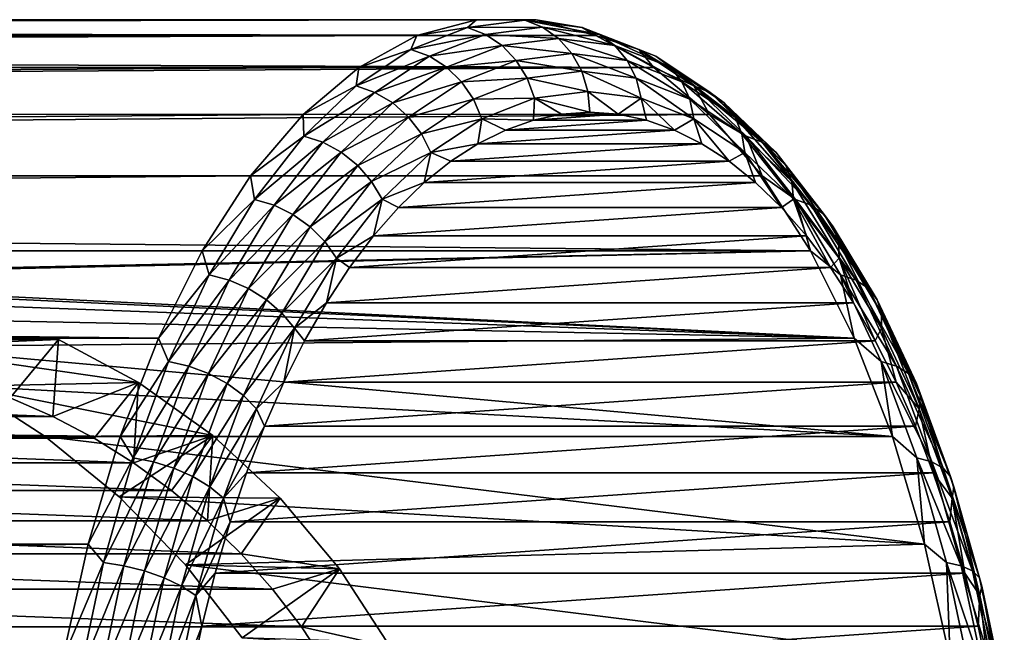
# Model space of a CAD drawing. Header units: metres. Extents: x -27 to 247, y -27 to 27.
# Tile 34 of 34: x 231 to 247, y 6 to 16. Entities that reach past the tile are written whole.
import ezdxf

# ---------------------------------------------------------------- set-up
doc = ezdxf.new("R2010")
doc.units = ezdxf.units.M
doc.layers.add('solid_10271102_01', color=7, linetype='CONTINUOUS')

msp = doc.modelspace()

# ---------------------------------------------------------------- linework, layer by layer
at = {"layer": 'solid_10271102_01'}
for points in [[(113.366859, 15.814806, 124.045029), (237.421005, 15.814825, 190.005768), (238.362717, 16.06823, 188.23465)], [(114.308525, 16.068218, 122.27401), (113.366859, 15.814806, 124.045029), (238.362717, 16.06823, 188.23465)], [(114.308525, 16.068218, 122.27401), (238.362717, 16.06823, 188.23465), (239.31192, 16.06823, 186.449463)], [(115.257851, 16.068218, 120.488594), (114.308525, 16.068218, 122.27401), (239.31192, 16.06823, 186.449463)], [(115.257851, 16.068218, 120.488594), (239.31192, 16.06823, 186.449463), (240.253647, 15.814825, 184.678345)], [(116.199516, 15.814806, 118.717583), (115.257851, 16.068218, 120.488594), (240.253647, 15.814825, 184.678345)], [(238.223083, 15.945279, 189.208237), (238.362717, 16.06823, 188.23465), (237.421005, 15.814825, 190.005768)], [(238.223083, 15.945279, 189.208237), (239.132034, 16.062391, 187.498764), (238.362717, 16.06823, 188.23465)], [(239.132034, 16.062391, 187.498764), (239.31192, 16.06823, 186.449463), (238.362717, 16.06823, 188.23465)], [(239.132034, 16.062391, 187.498764), (240.040985, 15.945279, 185.789276), (239.31192, 16.06823, 186.449463)], [(240.040985, 15.945279, 185.789276), (240.253647, 15.814825, 184.678345), (239.31192, 16.06823, 186.449463)], [(237.327393, 15.595648, 190.892792), (238.223083, 15.945279, 189.208237), (237.421005, 15.814825, 190.005768)], [(238.509583, 15.835004, 189.345398), (238.223083, 15.945279, 189.208237), (237.327393, 15.595648, 190.892792)], [(239.412231, 15.951307, 187.647751), (239.132034, 16.062391, 187.498764), (238.223083, 15.945279, 189.208237)], [(238.509583, 15.835004, 189.345398), (239.412231, 15.951307, 187.647751), (238.223083, 15.945279, 189.208237)], [(239.663559, 15.772327, 187.781372), (239.412231, 15.951307, 187.647751), (238.509583, 15.835004, 189.345398)], [(240.314896, 15.835004, 185.950089), (240.040985, 15.945279, 185.789276), (239.132034, 16.062391, 187.498764)], [(239.412231, 15.951307, 187.647751), (240.314896, 15.835004, 185.950089), (239.132034, 16.062391, 187.498764)], [(240.556091, 15.65733, 186.102768), (240.314896, 15.835004, 185.950089), (239.412231, 15.951307, 187.647751)], [(239.663559, 15.772327, 187.781372), (240.556091, 15.65733, 186.102768), (239.412231, 15.951307, 187.647751)], [(240.040985, 15.945279, 185.789276), (240.936676, 15.595648, 184.104721), (240.253647, 15.814825, 184.678345)], [(241.204391, 15.487791, 184.277176), (240.936676, 15.595648, 184.104721), (240.040985, 15.945279, 185.789276)], [(240.314896, 15.835004, 185.950089), (241.204391, 15.487791, 184.277176), (240.040985, 15.945279, 185.789276)], [(112.447578, 15.312068, 125.773941), (236.501617, 15.31201, 191.734879), (237.421005, 15.814825, 190.005768)], [(113.366859, 15.814806, 124.045029), (112.447578, 15.312068, 125.773941), (237.421005, 15.814825, 190.005768)], [(116.199516, 15.814806, 118.717583), (240.253647, 15.814825, 184.678345), (241.173019, 15.31201, 182.949234)], [(117.11879, 15.312068, 116.98867), (116.199516, 15.814806, 118.717583), (241.173019, 15.31201, 182.949234)], [(237.327393, 15.595648, 190.892792), (237.421005, 15.814825, 190.005768), (236.501617, 15.31201, 191.734879)], [(237.620071, 15.487791, 191.018311), (238.509583, 15.835004, 189.345398), (237.327393, 15.595648, 190.892792)], [(238.771011, 15.65733, 189.459976), (238.509583, 15.835004, 189.345398), (237.620071, 15.487791, 191.018311)], [(238.771011, 15.65733, 189.459976), (239.663559, 15.772327, 187.781372), (238.509583, 15.835004, 189.345398)], [(239.873352, 15.534445, 187.892929), (239.663559, 15.772327, 187.781372), (238.771011, 15.65733, 189.459976)], [(240.752426, 15.421182, 186.239624), (240.556091, 15.65733, 186.102768), (239.663559, 15.772327, 187.781372)], [(239.873352, 15.534445, 187.892929), (240.752426, 15.421182, 186.239624), (239.663559, 15.772327, 187.781372)], [(240.936676, 15.595648, 184.104721), (241.173019, 15.31201, 182.949234), (240.253647, 15.814825, 184.678345)], [(241.435608, 15.314013, 184.448624), (241.204391, 15.487791, 184.277176), (240.314896, 15.835004, 185.950089)], [(240.556091, 15.65733, 186.102768), (241.435608, 15.314013, 184.448624), (240.314896, 15.835004, 185.950089)], [(237.891495, 15.314013, 191.11412), (238.771011, 15.65733, 189.459976), (237.620071, 15.487791, 191.018311)], [(238.994278, 15.421182, 189.546219), (238.771011, 15.65733, 189.459976), (237.891495, 15.314013, 191.11412)], [(238.994278, 15.421182, 189.546219), (239.873352, 15.534445, 187.892929), (238.771011, 15.65733, 189.459976)], [(241.618683, 15.083042, 184.610443), (241.435608, 15.314013, 184.448624), (240.556091, 15.65733, 186.102768)], [(240.752426, 15.421182, 186.239624), (241.618683, 15.083042, 184.610443), (240.556091, 15.65733, 186.102768)], [(236.458023, 15.018598, 192.527847), (237.327393, 15.595648, 190.892792), (236.501617, 15.31201, 191.734879)], [(237.620071, 15.487791, 191.018311), (237.327393, 15.595648, 190.892792), (236.458023, 15.018598, 192.527847)], [(236.756714, 14.914731, 192.642059), (237.620071, 15.487791, 191.018311), (236.458023, 15.018598, 192.527847)], [(237.891495, 15.314013, 191.11412), (237.620071, 15.487791, 191.018311), (236.756714, 14.914731, 192.642059)], [(240.031097, 15.249612, 187.976807), (239.873352, 15.534445, 187.892929), (238.994278, 15.421182, 189.546219)], [(240.894058, 15.138426, 186.353821), (240.752426, 15.421182, 186.239624), (239.873352, 15.534445, 187.892929)], [(240.031097, 15.249612, 187.976807), (240.894058, 15.138426, 186.353821), (239.873352, 15.534445, 187.892929)], [(240.936676, 15.595648, 184.104721), (241.806046, 15.018598, 182.469666), (241.173019, 15.31201, 182.949234)], [(242.067764, 14.914731, 182.653427), (241.806046, 15.018598, 182.469666), (240.936676, 15.595648, 184.104721)], [(241.204391, 15.487791, 184.277176), (242.067764, 14.914731, 182.653427), (240.936676, 15.595648, 184.104721)], [(242.289276, 14.747382, 182.843094), (242.067764, 14.914731, 182.653427), (241.204391, 15.487791, 184.277176)], [(241.435608, 15.314013, 184.448624), (242.289276, 14.747382, 182.843094), (241.204391, 15.487791, 184.277176)], [(112.447578, 15.312068, 125.773941), (111.564964, 14.567746, 127.433891), (236.501617, 15.31201, 191.734879)], [(111.564964, 14.567746, 127.433891), (235.61908, 14.567716, 193.394699), (236.501617, 15.31201, 191.734879)], [(118.001404, 14.567746, 115.328712), (117.11879, 15.312068, 116.98867), (241.173019, 15.31201, 182.949234)], [(118.001404, 14.567746, 115.328712), (241.173019, 15.31201, 182.949234), (242.055573, 14.567716, 181.289413)], [(236.458023, 15.018598, 192.527847), (236.501617, 15.31201, 191.734879), (235.61908, 14.567716, 193.394699)], [(237.037827, 14.747382, 192.71965), (237.891495, 15.314013, 191.11412), (236.756714, 14.914731, 192.642059)], [(238.128036, 15.083042, 191.1754), (237.891495, 15.314013, 191.11412), (237.037827, 14.747382, 192.71965)], [(238.128036, 15.083042, 191.1754), (238.994278, 15.421182, 189.546219), (237.891495, 15.314013, 191.11412)], [(239.168152, 15.138426, 189.599777), (238.994278, 15.421182, 189.546219), (238.128036, 15.083042, 191.1754)], [(239.168152, 15.138426, 189.599777), (240.031097, 15.249612, 187.976807), (238.994278, 15.421182, 189.546219)], [(241.744431, 14.806486, 184.754501), (241.618683, 15.083042, 184.610443), (240.752426, 15.421182, 186.239624)], [(240.894058, 15.138426, 186.353821), (241.744431, 14.806486, 184.754501), (240.752426, 15.421182, 186.239624)], [(241.806046, 15.018598, 182.469666), (242.055573, 14.567716, 181.289413), (241.173019, 15.31201, 182.949234)], [(242.459473, 14.524959, 183.029129), (242.289276, 14.747382, 182.843094), (241.435608, 15.314013, 184.448624)], [(241.618683, 15.083042, 184.610443), (242.459473, 14.524959, 183.029129), (241.435608, 15.314013, 184.448624)], [(238.31778, 14.806486, 191.199097), (239.168152, 15.138426, 189.599777), (238.128036, 15.083042, 191.1754)], [(238.31778, 14.806486, 191.199097), (239.283875, 14.823268, 189.617981), (239.168152, 15.138426, 189.599777)], [(239.168152, 15.138426, 189.599777), (240.128876, 14.93214, 188.028778), (240.031097, 15.249612, 187.976807)], [(239.168152, 15.138426, 189.599777), (239.283875, 14.823268, 189.617981), (240.128876, 14.93214, 188.028778)], [(240.031097, 15.249612, 187.976807), (240.128876, 14.93214, 188.028778), (240.973862, 14.823268, 186.43959)], [(240.031097, 15.249612, 187.976807), (240.973862, 14.823268, 186.43959), (240.894058, 15.138426, 186.353821)], [(240.894058, 15.138426, 186.353821), (240.973862, 14.823268, 186.43959), (241.806519, 14.49824, 184.873581)], [(240.894058, 15.138426, 186.353821), (241.806519, 14.49824, 184.873581), (241.744431, 14.806486, 184.754501)], [(235.62764, 14.222542, 194.089584), (236.458023, 15.018598, 192.527847), (235.61908, 14.567716, 193.394699)], [(236.756714, 14.914731, 192.642059), (236.458023, 15.018598, 192.527847), (235.62764, 14.222542, 194.089584)], [(237.287231, 14.524959, 192.756714), (238.128036, 15.083042, 191.1754), (237.037827, 14.747382, 192.71965)], [(238.31778, 14.806486, 191.199097), (238.128036, 15.083042, 191.1754), (237.287231, 14.524959, 192.756714)], [(242.569809, 14.258636, 183.202179), (242.459473, 14.524959, 183.029129), (241.618683, 15.083042, 184.610443)], [(241.744431, 14.806486, 184.754501), (242.569809, 14.258636, 183.202179), (241.618683, 15.083042, 184.610443)], [(241.806046, 15.018598, 182.469666), (242.636444, 14.222542, 180.907944), (242.055573, 14.567716, 181.289413)], [(242.892395, 14.124181, 181.102509), (242.636444, 14.222542, 180.907944), (241.806046, 15.018598, 182.469666)], [(242.067764, 14.914731, 182.653427), (242.892395, 14.124181, 181.102509), (241.806046, 15.018598, 182.469666)], [(235.932068, 14.124181, 194.192978), (236.756714, 14.914731, 192.642059), (235.62764, 14.222542, 194.089584)], [(237.037827, 14.747382, 192.71965), (236.756714, 14.914731, 192.642059), (235.932068, 14.124181, 194.192978)], [(238.31778, 14.806486, 191.199097), (238.451218, 14.49824, 191.18399), (239.283875, 14.823268, 189.617981)], [(239.283875, 14.823268, 189.617981), (238.451218, 14.49824, 191.18399), (239.266861, 14.475028, 189.729294)], [(239.283875, 14.823268, 189.617981), (239.266861, 14.475028, 189.729294), (239.713348, 14.568716, 188.889572)], [(240.128876, 14.93214, 188.028778), (239.283875, 14.823268, 189.617981), (240.161743, 14.599988, 188.046265)], [(239.283875, 14.823268, 189.617981), (239.713348, 14.568716, 188.889572), (240.161743, 14.599988, 188.046265)], [(240.128876, 14.93214, 188.028778), (240.161743, 14.599988, 188.046265), (240.610138, 14.568716, 187.202957)], [(240.973862, 14.823268, 186.43959), (240.128876, 14.93214, 188.028778), (240.610138, 14.568716, 187.202957)], [(240.973862, 14.823268, 186.43959), (240.610138, 14.568716, 187.202957), (241.056625, 14.475027, 186.363235)], [(240.973862, 14.823268, 186.43959), (241.056625, 14.475027, 186.363235), (241.499329, 14.319304, 185.53064)], [(241.806519, 14.49824, 184.873581), (240.973862, 14.823268, 186.43959), (241.499329, 14.319304, 185.53064)], [(243.104675, 13.965702, 181.30957), (242.892395, 14.124181, 181.102509), (242.067764, 14.914731, 182.653427)], [(242.289276, 14.747382, 182.843094), (243.104675, 13.965702, 181.30957), (242.067764, 14.914731, 182.653427)], [(236.222443, 13.965702, 194.253174), (237.037827, 14.747382, 192.71965), (235.932068, 14.124181, 194.192978)], [(237.287231, 14.524959, 192.756714), (237.037827, 14.747382, 192.71965), (236.222443, 13.965702, 194.253174)], [(237.492386, 14.258636, 192.751419), (238.31778, 14.806486, 191.199097), (237.287231, 14.524959, 192.756714)], [(237.492386, 14.258636, 192.751419), (238.451218, 14.49824, 191.18399), (238.31778, 14.806486, 191.199097)], [(241.744431, 14.806486, 184.754501), (241.806519, 14.49824, 184.873581), (242.614731, 13.961794, 183.353561)], [(241.744431, 14.806486, 184.754501), (242.614731, 13.961794, 183.353561), (242.569809, 14.258636, 183.202179)], [(243.262573, 13.755068, 181.518738), (243.104675, 13.965702, 181.30957), (242.289276, 14.747382, 182.843094)], [(242.459473, 14.524959, 183.029129), (243.262573, 13.755068, 181.518738), (242.289276, 14.747382, 182.843094)], [(111.564964, 14.567746, 127.433891), (110.733154, 13.593688, 128.998306), (235.61908, 14.567716, 193.394699)], [(110.733154, 13.593688, 128.998306), (234.787277, 13.59368, 194.959076), (235.61908, 14.567716, 193.394699)], [(118.833221, 13.593688, 113.764297), (118.001404, 14.567746, 115.328712), (242.055573, 14.567716, 181.289413)], [(118.833221, 13.593688, 113.764297), (242.055573, 14.567716, 181.289413), (242.88736, 13.59368, 179.725037)], [(235.62764, 14.222542, 194.089584), (235.61908, 14.567716, 193.394699), (234.787277, 13.59368, 194.959076)], [(236.484131, 13.755068, 194.26712), (237.287231, 14.524959, 192.756714), (236.222443, 13.965702, 194.253174)], [(237.492386, 14.258636, 192.751419), (237.287231, 14.524959, 192.756714), (236.484131, 13.755068, 194.26712)], [(240.610138, 14.568716, 187.202957), (239.713348, 14.568716, 188.889572), (239.266861, 14.475028, 189.729294)], [(241.056625, 14.475027, 186.363235), (240.610138, 14.568716, 187.202957), (239.266861, 14.475028, 189.729294)], [(240.610138, 14.568716, 187.202957), (240.161743, 14.599988, 188.046265), (239.713348, 14.568716, 188.889572)], [(242.636444, 14.222542, 180.907944), (242.88736, 13.59368, 179.725037), (242.055573, 14.567716, 181.289413)], [(243.35817, 13.502861, 181.719482), (243.262573, 13.755068, 181.518738), (242.459473, 14.524959, 183.029129)], [(242.569809, 14.258636, 183.202179), (243.35817, 13.502861, 181.719482), (242.459473, 14.524959, 183.029129)], [(237.492386, 14.258636, 192.751419), (237.643005, 13.961794, 192.703995), (238.451218, 14.49824, 191.18399)], [(238.451218, 14.49824, 191.18399), (237.643005, 13.961794, 192.703995), (238.387161, 14.102197, 191.383759)], [(238.451218, 14.49824, 191.18399), (238.387161, 14.102197, 191.383759), (238.824158, 14.319305, 190.56189)], [(238.451218, 14.49824, 191.18399), (238.824158, 14.319305, 190.56189), (239.266861, 14.475028, 189.729294)], [(241.056625, 14.475027, 186.363235), (239.266861, 14.475028, 189.729294), (238.824158, 14.319305, 190.56189)], [(241.499329, 14.319304, 185.53064), (241.056625, 14.475027, 186.363235), (238.824158, 14.319305, 190.56189)], [(241.806519, 14.49824, 184.873581), (241.499329, 14.319304, 185.53064), (241.936325, 14.102196, 184.708771)], [(241.806519, 14.49824, 184.873581), (241.936325, 14.102196, 184.708771), (242.365677, 13.824672, 183.901276)], [(242.614731, 13.961794, 183.353561), (241.806519, 14.49824, 184.873581), (242.365677, 13.824672, 183.901276)], [(234.848358, 13.21909, 195.555191), (235.62764, 14.222542, 194.089584), (234.787277, 13.59368, 194.959076)], [(235.932068, 14.124181, 194.192978), (235.62764, 14.222542, 194.089584), (234.848358, 13.21909, 195.555191)], [(236.704025, 13.502861, 194.234116), (237.492386, 14.258636, 192.751419), (236.484131, 13.755068, 194.26712)], [(236.704025, 13.502861, 194.234116), (237.643005, 13.961794, 192.703995), (237.492386, 14.258636, 192.751419)], [(241.499329, 14.319304, 185.53064), (238.824158, 14.319305, 190.56189), (238.387161, 14.102197, 191.383759)], [(241.936325, 14.102196, 184.708771), (241.499329, 14.319304, 185.53064), (238.387161, 14.102197, 191.383759)], [(242.569809, 14.258636, 183.202179), (242.614731, 13.961794, 183.353561), (243.386673, 13.221754, 181.901733)], [(242.569809, 14.258636, 183.202179), (243.386673, 13.221754, 181.901733), (243.35817, 13.502861, 181.719482)], [(242.636444, 14.222542, 180.907944), (243.415726, 13.21909, 179.442322), (242.88736, 13.59368, 179.725037)], [(243.66629, 13.127668, 179.647018), (243.415726, 13.21909, 179.442322), (242.636444, 14.222542, 180.907944)], [(242.892395, 14.124181, 181.102509), (243.66629, 13.127668, 179.647018), (242.636444, 14.222542, 180.907944)], [(235.158173, 13.127668, 195.648468), (235.932068, 14.124181, 194.192978), (234.848358, 13.21909, 195.555191)], [(236.222443, 13.965702, 194.253174), (235.932068, 14.124181, 194.192978), (235.158173, 13.127668, 195.648468)], [(237.643005, 13.961794, 192.703995), (237.957809, 13.824673, 192.191254), (238.387161, 14.102197, 191.383759)], [(241.936325, 14.102196, 184.708771), (238.387161, 14.102197, 191.383759), (237.957809, 13.824673, 192.191254)], [(242.365677, 13.824672, 183.901276), (241.936325, 14.102196, 184.708771), (237.957809, 13.824673, 192.191254)], [(243.869873, 12.980371, 179.870422), (243.66629, 13.127668, 179.647018), (242.892395, 14.124181, 181.102509)], [(243.104675, 13.965702, 181.30957), (243.869873, 12.980371, 179.870422), (242.892395, 14.124181, 181.102509)], [(235.45723, 12.980371, 195.692322), (236.222443, 13.965702, 194.253174), (235.158173, 13.127668, 195.648468)], [(236.484131, 13.755068, 194.26712), (236.222443, 13.965702, 194.253174), (235.45723, 12.980371, 195.692322)], [(236.704025, 13.502861, 194.234116), (236.871063, 13.221754, 194.155838), (237.643005, 13.961794, 192.703995)], [(237.643005, 13.961794, 192.703995), (236.871063, 13.221754, 194.155838), (237.537949, 13.487939, 192.980927)], [(237.643005, 13.961794, 192.703995), (237.537949, 13.487939, 192.980927), (237.957809, 13.824673, 192.191254)], [(242.614731, 13.961794, 183.353561), (242.365677, 13.824672, 183.901276), (242.785553, 13.487938, 183.111603)], [(242.614731, 13.961794, 183.353561), (242.785553, 13.487938, 183.111603), (243.194168, 13.093434, 182.343109)], [(243.386673, 13.221754, 181.901733), (242.614731, 13.961794, 183.353561), (243.194168, 13.093434, 182.343109)], [(244.016235, 12.784597, 180.101288), (243.869873, 12.980371, 179.870422), (243.104675, 13.965702, 181.30957)], [(243.262573, 13.755068, 181.518738), (244.016235, 12.784597, 180.101288), (243.104675, 13.965702, 181.30957)], [(235.730469, 12.784597, 195.684555), (236.484131, 13.755068, 194.26712), (235.45723, 12.980371, 195.692322)], [(236.704025, 13.502861, 194.234116), (236.484131, 13.755068, 194.26712), (235.730469, 12.784597, 195.684555)], [(242.365677, 13.824672, 183.901276), (237.957809, 13.824673, 192.191254), (237.537949, 13.487939, 192.980927)], [(242.785553, 13.487938, 183.111603), (242.365677, 13.824672, 183.901276), (237.537949, 13.487939, 192.980927)], [(244.098022, 12.550185, 180.328033), (244.016235, 12.784597, 180.101288), (243.262573, 13.755068, 181.518738)], [(243.35817, 13.502861, 181.719482), (244.098022, 12.550185, 180.328033), (243.262573, 13.755068, 181.518738)], [(110.733154, 13.593688, 128.998306), (109.965218, 12.405255, 130.442581), (234.787277, 13.59368, 194.959076)], [(109.965218, 12.405255, 130.442581), (234.019363, 12.405264, 196.403336), (234.787277, 13.59368, 194.959076)], [(118.833221, 13.593688, 113.764297), (242.88736, 13.59368, 179.725037), (243.655289, 12.405264, 178.280792)], [(119.601158, 12.405255, 112.320023), (118.833221, 13.593688, 113.764297), (243.655289, 12.405264, 178.280792)], [(234.848358, 13.21909, 195.555191), (234.787277, 13.59368, 194.959076), (234.019363, 12.405264, 196.403336)], [(243.415726, 13.21909, 179.442322), (243.655289, 12.405264, 178.280792), (242.88736, 13.59368, 179.725037)], [(235.964172, 12.550185, 195.625565), (236.704025, 13.502861, 194.234116), (235.730469, 12.784597, 195.684555)], [(235.964172, 12.550185, 195.625565), (236.871063, 13.221754, 194.155838), (236.704025, 13.502861, 194.234116)], [(236.871063, 13.221754, 194.155838), (237.129318, 13.093435, 193.74942), (237.537949, 13.487939, 192.980927)], [(242.785553, 13.487938, 183.111603), (237.537949, 13.487939, 192.980927), (237.129318, 13.093435, 193.74942)], [(243.194168, 13.093434, 182.343109), (242.785553, 13.487938, 183.111603), (237.129318, 13.093435, 193.74942)], [(243.35817, 13.502861, 181.719482), (243.386673, 13.221754, 181.901733), (244.11113, 12.288911, 180.539246)], [(243.35817, 13.502861, 181.719482), (244.11113, 12.288911, 180.539246), (244.098022, 12.550185, 180.328033)], [(234.131531, 12.022873, 196.903336), (234.848358, 13.21909, 195.555191), (234.019363, 12.405264, 196.403336)], [(235.158173, 13.127668, 195.648468), (234.848358, 13.21909, 195.555191), (234.131531, 12.022873, 196.903336)], [(234.44632, 11.939725, 196.987274), (235.158173, 13.127668, 195.648468), (234.131531, 12.022873, 196.903336)], [(235.45723, 12.980371, 195.692322), (235.158173, 13.127668, 195.648468), (234.44632, 11.939725, 196.987274)], [(235.964172, 12.550185, 195.625565), (236.146606, 12.288911, 195.518326), (236.871063, 13.221754, 194.155838)], [(236.871063, 13.221754, 194.155838), (236.146606, 12.288911, 195.518326), (236.733688, 12.642839, 194.4935)], [(236.871063, 13.221754, 194.155838), (236.733688, 12.642839, 194.4935), (237.129318, 13.093435, 193.74942)], [(243.386673, 13.221754, 181.901733), (243.194168, 13.093434, 182.343109), (243.589798, 12.642838, 181.59903)], [(243.386673, 13.221754, 181.901733), (243.589798, 12.642838, 181.59903), (243.970764, 12.138053, 180.882538)], [(244.11113, 12.288911, 180.539246), (243.386673, 13.221754, 181.901733), (243.970764, 12.138053, 180.882538)], [(243.415726, 13.21909, 179.442322), (244.132538, 12.022873, 178.094193), (243.655289, 12.405264, 178.280792)], [(244.378159, 11.939725, 178.308212), (244.132538, 12.022873, 178.094193), (243.415726, 13.21909, 179.442322)], [(243.66629, 13.127668, 179.647018), (244.378159, 11.939725, 178.308212), (243.415726, 13.21909, 179.442322)], [(244.573746, 11.805757, 178.546631), (244.378159, 11.939725, 178.308212), (243.66629, 13.127668, 179.647018)], [(243.869873, 12.980371, 179.870422), (244.573746, 11.805757, 178.546631), (243.66629, 13.127668, 179.647018)], [(234.753357, 11.805757, 197.016113), (235.45723, 12.980371, 195.692322), (234.44632, 11.939725, 196.987274)], [(235.730469, 12.784597, 195.684555), (235.45723, 12.980371, 195.692322), (234.753357, 11.805757, 197.016113)], [(243.194168, 13.093434, 182.343109), (237.129318, 13.093435, 193.74942), (236.733688, 12.642839, 194.4935)], [(243.589798, 12.642838, 181.59903), (243.194168, 13.093434, 182.343109), (236.733688, 12.642839, 194.4935)], [(244.709488, 11.627699, 178.79747), (244.573746, 11.805757, 178.546631), (243.869873, 12.980371, 179.870422)], [(244.016235, 12.784597, 180.101288), (244.709488, 11.627699, 178.79747), (243.869873, 12.980371, 179.870422)], [(235.037216, 11.627699, 196.988388), (235.730469, 12.784597, 195.684555), (234.753357, 11.805757, 197.016113)], [(235.964172, 12.550185, 195.625565), (235.730469, 12.784597, 195.684555), (235.037216, 11.627699, 196.988388)], [(236.146606, 12.288911, 195.518326), (236.352722, 12.138055, 195.209991), (236.733688, 12.642839, 194.4935)], [(243.589798, 12.642838, 181.59903), (236.733688, 12.642839, 194.4935), (236.352722, 12.138055, 195.209991)], [(243.970764, 12.138053, 180.882538), (243.589798, 12.642838, 181.59903), (236.352722, 12.138055, 195.209991)], [(244.778564, 11.414498, 179.048111), (244.709488, 11.627699, 178.79747), (244.016235, 12.784597, 180.101288)], [(244.098022, 12.550185, 180.328033), (244.778564, 11.414498, 179.048111), (244.016235, 12.784597, 180.101288)], [(235.28363, 11.414498, 196.905487), (235.964172, 12.550185, 195.625565), (235.037216, 11.627699, 196.988388)], [(235.28363, 11.414498, 196.905487), (236.146606, 12.288911, 195.518326), (235.964172, 12.550185, 195.625565)], [(244.098022, 12.550185, 180.328033), (244.11113, 12.288911, 180.539246), (244.777496, 11.176867, 179.28598)], [(244.098022, 12.550185, 180.328033), (244.777496, 11.176867, 179.28598), (244.778564, 11.414498, 179.048111)], [(109.965218, 12.405255, 130.442581), (109.273209, 11.021026, 131.74408), (233.327423, 11.02121, 197.704681)], [(109.965218, 12.405255, 130.442581), (233.327423, 11.02121, 197.704681), (234.019363, 12.405264, 196.403336)], [(119.601158, 12.405255, 112.320023), (243.655289, 12.405264, 178.280792), (223.801865, 11.99192, 167.180786)], [(243.655289, 12.405264, 178.280792), (224.764923, 11.983407, 167.682114), (223.801865, 11.99192, 167.180786)], [(243.655289, 12.405264, 178.280792), (244.347229, 11.02121, 176.979431), (224.764923, 11.983407, 167.682114)], [(234.131531, 12.022873, 196.903336), (234.019363, 12.405264, 196.403336), (233.327423, 11.02121, 197.704681)], [(244.132538, 12.022873, 178.094193), (244.347229, 11.02121, 176.979431), (243.655289, 12.405264, 178.280792)], [(235.28363, 11.414498, 196.905487), (235.48024, 11.176867, 196.771591), (236.146606, 12.288911, 195.518326)], [(236.146606, 12.288911, 195.518326), (235.48024, 11.176867, 196.771591), (235.988052, 11.581213, 195.895844)], [(236.146606, 12.288911, 195.518326), (235.988052, 11.581213, 195.895844), (236.352722, 12.138055, 195.209991)], [(244.11113, 12.288911, 180.539246), (243.970764, 12.138053, 180.882538), (244.335434, 11.581211, 180.196686)], [(244.11113, 12.288911, 180.539246), (244.335434, 11.581211, 180.196686), (244.682251, 10.974696, 179.544434)], [(244.777496, 11.176867, 179.28598), (244.11113, 12.288911, 180.539246), (244.682251, 10.974696, 179.544434)], [(233.48764, 10.651336, 198.114319), (234.131531, 12.022873, 196.903336), (233.327423, 11.02121, 197.704681)], [(234.44632, 11.939725, 196.987274), (234.131531, 12.022873, 196.903336), (233.48764, 10.651336, 198.114319)], [(243.970764, 12.138053, 180.882538), (236.352722, 12.138055, 195.209991), (235.988052, 11.581213, 195.895844)], [(244.335434, 11.581211, 180.196686), (243.970764, 12.138053, 180.882538), (235.988052, 11.581213, 195.895844)], [(244.132538, 12.022873, 178.094193), (244.776428, 10.651336, 176.883194), (244.347229, 11.02121, 176.979431)], [(245.017593, 10.577673, 177.105591), (244.776428, 10.651336, 176.883194), (244.132538, 12.022873, 178.094193)], [(244.378159, 11.939725, 178.308212), (245.017593, 10.577673, 177.105591), (244.132538, 12.022873, 178.094193)], [(244.347229, 11.02121, 176.979431), (225.758591, 11.879118, 168.080078), (224.764923, 11.983407, 167.682114)], [(244.347229, 11.02121, 176.979431), (226.797974, 11.673225, 168.382584), (225.758591, 11.879118, 168.080078)], [(233.80687, 10.577673, 198.189896), (234.44632, 11.939725, 196.987274), (233.48764, 10.651336, 198.114319)], [(234.753357, 11.805757, 197.016113), (234.44632, 11.939725, 196.987274), (233.80687, 10.577673, 198.189896)], [(245.206024, 10.458987, 177.357513), (245.017593, 10.577673, 177.105591), (244.378159, 11.939725, 178.308212)], [(244.573746, 11.805757, 178.546631), (245.206024, 10.458987, 177.357513), (244.378159, 11.939725, 178.308212)], [(234.121078, 10.458987, 198.205231), (234.753357, 11.805757, 197.016113), (233.80687, 10.577673, 198.189896)], [(235.037216, 11.627699, 196.988388), (234.753357, 11.805757, 197.016113), (234.121078, 10.458987, 198.205231)], [(245.33223, 10.301243, 177.626282), (245.206024, 10.458987, 177.357513), (244.573746, 11.805757, 178.546631)], [(244.709488, 11.627699, 178.79747), (245.33223, 10.301243, 177.626282), (244.573746, 11.805757, 178.546631)], [(244.347229, 11.02121, 176.979431), (227.900284, 11.350339, 168.594589), (226.797974, 11.673225, 168.382584)], [(234.414474, 10.301243, 198.159576), (235.037216, 11.627699, 196.988388), (234.121078, 10.458987, 198.205231)], [(235.28363, 11.414498, 196.905487), (235.037216, 11.627699, 196.988388), (234.414474, 10.301243, 198.159576)], [(235.48024, 11.176867, 196.771591), (235.641251, 10.974698, 196.548096), (235.988052, 11.581213, 195.895844)], [(244.335434, 11.581211, 180.196686), (235.988052, 11.581213, 195.895844), (235.641251, 10.974698, 196.548096)], [(244.682251, 10.974696, 179.544434), (244.335434, 11.581211, 180.196686), (235.641251, 10.974698, 196.548096)], [(245.389877, 10.112364, 177.898392), (245.33223, 10.301243, 177.626282), (244.709488, 11.627699, 178.79747)], [(244.778564, 11.414498, 179.048111), (245.389877, 10.112364, 177.898392), (244.709488, 11.627699, 178.79747)], [(234.672318, 10.112364, 198.055206), (235.28363, 11.414498, 196.905487), (234.414474, 10.301243, 198.159576)], [(234.672318, 10.112364, 198.055206), (235.48024, 11.176867, 196.771591), (235.28363, 11.414498, 196.905487)], [(244.778564, 11.414498, 179.048111), (244.777496, 11.176867, 179.28598), (245.376083, 9.90184, 178.160202)], [(244.778564, 11.414498, 179.048111), (245.376083, 9.90184, 178.160202), (245.389877, 10.112364, 177.898392)], [(244.347229, 11.02121, 176.979431), (229.069504, 10.888071, 168.716125), (227.900284, 11.350339, 168.594589)], [(234.672318, 10.112364, 198.055206), (234.881653, 9.90184, 197.897369), (235.48024, 11.176867, 196.771591)], [(235.48024, 11.176867, 196.771591), (234.881653, 9.90184, 197.897369), (235.313843, 10.321206, 197.163849)], [(235.48024, 11.176867, 196.771591), (235.313843, 10.321206, 197.163849), (235.641251, 10.974698, 196.548096)], [(244.777496, 11.176867, 179.28598), (244.682251, 10.974696, 179.544434), (245.009659, 10.321204, 178.92868)], [(245.376083, 9.90184, 178.160202), (244.777496, 11.176867, 179.28598), (245.009659, 10.321204, 178.92868)], [(109.273209, 11.021026, 131.74408), (108.668213, 9.46324, 132.881897), (232.722382, 9.463344, 198.842606)], [(109.273209, 11.021026, 131.74408), (232.722382, 9.463344, 198.842606), (233.327423, 11.02121, 197.704681)], [(244.347229, 11.02121, 176.979431), (244.952271, 9.463344, 175.841507), (229.069504, 10.888071, 168.716125)], [(231.745346, 11, 159.67569), (230.763199, 11, 162.698441), (229.069504, 10.888071, 168.716125)], [(233.011597, 10.317799, 160.087128), (231.745346, 11, 159.67569), (229.069504, 10.888071, 168.716125)], [(230.669296, 11, 159.064407), (230.763199, 11, 162.698441), (231.745346, 11, 159.67569)], [(230.669296, 11, 159.064407), (231.745346, 11, 159.67569), (230.979996, 10.072246, 158.668182)], [(230.979996, 10.072246, 158.668182), (231.745346, 11, 159.67569), (231.654404, 9.778543, 158.887314)], [(231.654404, 9.778543, 158.887314), (231.745346, 11, 159.67569), (233.011597, 10.317799, 160.087128)], [(233.48764, 10.651336, 198.114319), (233.327423, 11.02121, 197.704681), (232.722382, 9.463344, 198.842606)], [(244.682251, 10.974696, 179.544434), (235.641251, 10.974698, 196.548096), (235.313843, 10.321206, 197.163849)], [(245.009659, 10.321204, 178.92868), (244.682251, 10.974696, 179.544434), (235.313843, 10.321206, 197.163849)], [(244.776428, 10.651336, 176.883194), (244.952271, 9.463344, 175.841507), (244.347229, 11.02121, 176.979431)], [(244.952271, 9.463344, 175.841507), (230.29982, 10.259044, 168.749496), (229.069504, 10.888071, 168.716125)], [(233.011597, 10.317799, 160.087128), (229.069504, 10.888071, 168.716125), (230.29982, 10.259044, 168.749496)], [(232.926056, 9.124478, 199.170517), (233.48764, 10.651336, 198.114319), (232.722382, 9.463344, 198.842606)], [(233.80687, 10.577673, 198.189896), (233.48764, 10.651336, 198.114319), (232.926056, 9.124478, 199.170517)], [(244.776428, 10.651336, 176.883194), (245.338028, 9.124478, 175.826996), (244.952271, 9.463344, 175.841507)], [(245.575302, 9.061376, 176.056702), (245.338028, 9.124478, 175.826996), (244.776428, 10.651336, 176.883194)], [(245.017593, 10.577673, 177.105591), (245.575302, 9.061376, 176.056702), (244.776428, 10.651336, 176.883194)], [(233.249176, 9.061376, 199.238785), (233.80687, 10.577673, 198.189896), (232.926056, 9.124478, 199.170517)], [(234.121078, 10.458987, 198.205231), (233.80687, 10.577673, 198.189896), (233.249176, 9.061376, 199.238785)], [(233.569641, 8.959703, 199.242355), (234.121078, 10.458987, 198.205231), (233.249176, 9.061376, 199.238785)], [(234.414474, 10.301243, 198.159576), (234.121078, 10.458987, 198.205231), (233.569641, 8.959703, 199.242355)], [(245.757462, 8.959703, 176.320389), (245.575302, 9.061376, 176.056702), (245.017593, 10.577673, 177.105591)], [(245.206024, 10.458987, 177.357513), (245.757462, 8.959703, 176.320389), (245.017593, 10.577673, 177.105591)], [(245.875366, 8.824571, 176.604797), (245.757462, 8.959703, 176.320389), (245.206024, 10.458987, 177.357513)], [(245.33223, 10.301243, 177.626282), (245.875366, 8.824571, 176.604797), (245.206024, 10.458987, 177.357513)], [(234.187408, 9.475122, 160.469162), (233.011597, 10.317799, 160.087128), (230.29982, 10.259044, 168.749496)], [(231.654404, 9.778543, 158.887314), (233.011597, 10.317799, 160.087128), (232.306976, 9.435078, 159.09935)], [(232.306976, 9.435078, 159.09935), (233.011597, 10.317799, 160.087128), (232.934692, 9.043471, 159.303314)], [(232.934692, 9.043471, 159.303314), (233.011597, 10.317799, 160.087128), (234.187408, 9.475122, 160.469162)], [(233.871353, 8.824571, 199.181061), (234.414474, 10.301243, 198.159576), (233.569641, 8.959703, 199.242355)], [(234.672318, 10.112364, 198.055206), (234.414474, 10.301243, 198.159576), (233.871353, 8.824571, 199.181061)], [(234.881653, 9.90184, 197.897369), (235.007233, 9.623545, 197.740494), (235.313843, 10.321206, 197.163849)], [(245.009659, 10.321204, 178.92868), (235.313843, 10.321206, 197.163849), (235.007233, 9.623545, 197.740494)], [(245.316254, 9.623542, 178.352036), (245.009659, 10.321204, 178.92868), (235.007233, 9.623545, 197.740494)], [(245.376083, 9.90184, 178.160202), (245.009659, 10.321204, 178.92868), (245.316254, 9.623542, 178.352036)], [(245.92305, 8.662767, 176.895645), (245.875366, 8.824571, 176.604797), (245.33223, 10.301243, 177.626282)], [(245.389877, 10.112364, 177.898392), (245.92305, 8.662767, 176.895645), (245.33223, 10.301243, 177.626282)], [(244.952271, 9.463344, 175.841507), (231.53389, 9.45891, 168.703186), (230.29982, 10.259044, 168.749496)], [(234.187408, 9.475122, 160.469162), (230.29982, 10.259044, 168.749496), (231.53389, 9.45891, 168.703186)], [(231.654404, 9.778543, 158.887314), (223.16011, 9.778543, 156.12735), (223.834518, 10.072246, 156.346481)], [(230.979996, 10.072246, 158.668182), (231.654404, 9.778543, 158.887314), (223.834518, 10.072246, 156.346481)], [(234.139145, 8.662767, 199.057953), (234.672318, 10.112364, 198.055206), (233.871353, 8.824571, 199.181061)], [(234.139145, 8.662767, 199.057953), (234.881653, 9.90184, 197.897369), (234.672318, 10.112364, 198.055206)], [(245.389877, 10.112364, 177.898392), (245.376083, 9.90184, 178.160202), (245.898163, 8.482423, 177.178314)], [(245.389877, 10.112364, 177.898392), (245.898163, 8.482423, 177.178314), (245.92305, 8.662767, 176.895645)], [(234.139145, 8.662767, 199.057953), (234.359573, 8.482423, 198.879242), (234.881653, 9.90184, 197.897369)], [(234.881653, 9.90184, 197.897369), (234.359573, 8.482423, 198.879242), (235.007233, 9.623545, 197.740494)], [(245.376083, 9.90184, 178.160202), (245.316254, 9.623542, 178.352036), (245.600769, 8.884704, 177.816956)], [(245.898163, 8.482423, 177.178314), (245.376083, 9.90184, 178.160202), (245.600769, 8.884704, 177.816956)], [(232.306976, 9.435078, 159.09935), (222.507538, 9.435078, 155.915314), (223.16011, 9.778543, 156.12735)], [(231.654404, 9.778543, 158.887314), (232.306976, 9.435078, 159.09935), (223.16011, 9.778543, 156.12735)], [(234.359573, 8.482423, 198.879242), (234.722733, 8.884706, 198.275574), (235.007233, 9.623545, 197.740494)], [(245.316254, 9.623542, 178.352036), (235.007233, 9.623545, 197.740494), (234.722733, 8.884706, 198.275574)], [(245.600769, 8.884704, 177.816956), (245.316254, 9.623542, 178.352036), (234.722733, 8.884706, 198.275574)], [(108.159676, 7.756391, 133.838318), (232.21376, 7.756236, 199.799164), (232.722382, 9.463344, 198.842606)], [(108.668213, 9.46324, 132.881897), (108.159676, 7.756391, 133.838318), (232.722382, 9.463344, 198.842606)], [(232.934692, 9.043471, 159.303314), (221.879822, 9.043471, 155.711365), (222.507538, 9.435078, 155.915314)], [(232.306976, 9.435078, 159.09935), (232.934692, 9.043471, 159.303314), (222.507538, 9.435078, 155.915314)], [(234.187408, 9.475122, 160.469162), (231.53389, 9.45891, 168.703186), (232.704941, 8.504605, 168.598648)], [(244.952271, 9.463344, 175.841507), (245.460876, 7.756236, 174.884964), (231.53389, 9.45891, 168.703186)], [(245.460876, 7.756236, 174.884964), (232.704941, 8.504605, 168.598648), (231.53389, 9.45891, 168.703186)], [(232.926056, 9.124478, 199.170517), (232.722382, 9.463344, 198.842606), (232.21376, 7.756236, 199.799164)], [(235.254227, 8.485281, 160.815796), (234.187408, 9.475122, 160.469162), (232.704941, 8.504605, 168.598648)], [(232.934692, 9.043471, 159.303314), (234.187408, 9.475122, 160.469162), (233.534302, 8.605712, 159.498138)], [(233.534302, 8.605712, 159.498138), (234.187408, 9.475122, 160.469162), (234.102448, 8.124309, 159.682739)], [(234.102448, 8.124309, 159.682739), (234.187408, 9.475122, 160.469162), (235.254227, 8.485281, 160.815796)], [(245.338028, 9.124478, 175.826996), (245.460876, 7.756236, 174.884964), (244.952271, 9.463344, 175.841507)], [(232.454956, 7.464566, 200.056519), (232.926056, 9.124478, 199.170517), (232.21376, 7.756236, 199.799164)], [(233.249176, 9.061376, 199.238785), (232.926056, 9.124478, 199.170517), (232.454956, 7.464566, 200.056519)], [(232.781342, 7.412942, 200.118652), (233.249176, 9.061376, 199.238785), (232.454956, 7.464566, 200.056519)], [(233.569641, 8.959703, 199.242355), (233.249176, 9.061376, 199.238785), (232.781342, 7.412942, 200.118652)], [(245.338028, 9.124478, 175.826996), (245.809113, 7.464566, 174.940994), (245.460876, 7.756236, 174.884964)], [(246.043137, 7.412942, 175.176834), (245.809113, 7.464566, 174.940994), (245.338028, 9.124478, 175.826996)], [(245.575302, 9.061376, 176.056702), (246.043137, 7.412942, 175.176834), (245.338028, 9.124478, 175.826996)], [(246.220047, 7.329766, 175.450394), (246.043137, 7.412942, 175.176834), (245.575302, 9.061376, 176.056702)], [(245.757462, 8.959703, 176.320389), (246.220047, 7.329766, 175.450394), (245.575302, 9.061376, 176.056702)], [(233.534302, 8.605712, 159.498138), (221.280197, 8.605712, 155.516541), (221.879822, 9.043471, 155.711365)], [(232.934692, 9.043471, 159.303314), (233.534302, 8.605712, 159.498138), (221.879822, 9.043471, 155.711365)], [(233.107056, 7.329766, 200.11235), (233.569641, 8.959703, 199.242355), (232.781342, 7.412942, 200.118652)], [(233.871353, 8.824571, 199.181061), (233.569641, 8.959703, 199.242355), (233.107056, 7.329766, 200.11235)], [(246.330963, 7.219216, 175.747925), (246.220047, 7.329766, 175.450394), (245.757462, 8.959703, 176.320389)], [(245.875366, 8.824571, 176.604797), (246.330963, 7.219216, 175.747925), (245.757462, 8.959703, 176.320389)], [(233.415741, 7.219216, 200.037933), (233.871353, 8.824571, 199.181061), (233.107056, 7.329766, 200.11235)], [(234.139145, 8.662767, 199.057953), (233.871353, 8.824571, 199.181061), (233.415741, 7.219216, 200.037933)], [(234.359573, 8.482423, 198.879242), (234.461517, 8.107797, 198.766846), (234.722733, 8.884706, 198.275574)], [(245.600769, 8.884704, 177.816956), (234.722733, 8.884706, 198.275574), (234.461517, 8.107797, 198.766846)], [(245.861984, 8.107794, 177.325684), (245.600769, 8.884704, 177.816956), (234.461517, 8.107797, 198.766846)], [(245.898163, 8.482423, 177.178314), (245.600769, 8.884704, 177.816956), (245.861984, 8.107794, 177.325684)], [(246.370316, 7.086848, 176.054489), (246.330963, 7.219216, 175.747925), (245.875366, 8.824571, 176.604797)], [(245.92305, 8.662767, 176.895645), (246.370316, 7.086848, 176.054489), (245.875366, 8.824571, 176.604797)], [(234.102448, 8.124309, 159.682739), (220.712067, 8.124309, 155.33194), (221.280197, 8.605712, 155.516541)], [(233.534302, 8.605712, 159.498138), (234.102448, 8.124309, 159.682739), (221.280197, 8.605712, 155.516541)], [(233.691895, 7.086848, 199.899124), (234.139145, 8.662767, 199.057953), (233.415741, 7.219216, 200.037933)], [(233.691895, 7.086848, 199.899124), (234.359573, 8.482423, 198.879242), (234.139145, 8.662767, 199.057953)], [(245.92305, 8.662767, 176.895645), (245.898163, 8.482423, 177.178314), (246.336105, 6.939312, 176.354675)], [(245.92305, 8.662767, 176.895645), (246.336105, 6.939312, 176.354675), (246.370316, 7.086848, 176.054489)], [(245.460876, 7.756236, 174.884964), (233.756378, 7.428987, 168.463333), (232.704941, 8.504605, 168.598648)], [(235.254227, 8.485281, 160.815796), (232.704941, 8.504605, 168.598648), (233.756378, 7.428987, 168.463333)], [(233.691895, 7.086848, 199.899124), (233.921631, 6.939312, 199.702896), (234.359573, 8.482423, 198.879242)], [(236.195618, 7.363563, 161.121674), (235.254227, 8.485281, 160.815796), (233.756378, 7.428987, 168.463333)], [(234.359573, 8.482423, 198.879242), (233.921631, 6.939312, 199.702896), (234.461517, 8.107797, 198.766846)], [(234.102448, 8.124309, 159.682739), (235.254227, 8.485281, 160.815796), (234.636597, 7.601385, 159.856293)], [(234.636597, 7.601385, 159.856293), (235.254227, 8.485281, 160.815796), (236.195618, 7.363563, 161.121674)], [(245.898163, 8.482423, 177.178314), (245.861984, 8.107794, 177.325684), (246.098801, 7.29604, 176.880295)], [(246.336105, 6.939312, 176.354675), (245.898163, 8.482423, 177.178314), (246.098801, 7.29604, 176.880295)], [(234.636597, 7.601385, 159.856293), (220.177902, 7.601385, 155.158371), (220.712067, 8.124309, 155.33194)], [(234.102448, 8.124309, 159.682739), (234.636597, 7.601385, 159.856293), (220.712067, 8.124309, 155.33194)], [(233.921631, 6.939312, 199.702896), (234.224686, 7.296043, 199.212234), (234.461517, 8.107797, 198.766846)], [(245.861984, 8.107794, 177.325684), (234.461517, 8.107797, 198.766846), (234.224686, 7.296043, 199.212234)], [(246.098801, 7.29604, 176.880295), (245.861984, 8.107794, 177.325684), (234.224686, 7.296043, 199.212234)], [(108.159676, 7.756391, 133.838318), (107.755493, 5.926869, 134.59848), (232.21376, 7.756236, 199.799164)], [(107.755493, 5.926869, 134.59848), (231.809616, 5.926806, 200.55925), (232.21376, 7.756236, 199.799164)], [(232.454956, 7.464566, 200.056519), (232.21376, 7.756236, 199.799164), (231.809616, 5.926806, 200.55925)], [(245.460876, 7.756236, 174.884964), (245.865036, 5.926806, 174.124863), (233.756378, 7.428987, 168.463333)], [(245.809113, 7.464566, 174.940994), (245.865036, 5.926806, 174.124863), (245.460876, 7.756236, 174.884964)], [(235.133926, 7.039745, 160.017883), (219.680573, 7.039745, 154.99678), (220.177902, 7.601385, 155.158371)], [(234.636597, 7.601385, 159.856293), (235.133926, 7.039745, 160.017883), (220.177902, 7.601385, 155.158371)], [(234.636597, 7.601385, 159.856293), (236.195618, 7.363563, 161.121674), (235.133926, 7.039745, 160.017883)], [(232.081238, 5.695803, 200.759399), (232.454956, 7.464566, 200.056519), (231.809616, 5.926806, 200.55925)], [(232.781342, 7.412942, 200.118652), (232.454956, 7.464566, 200.056519), (232.081238, 5.695803, 200.759399)], [(232.410187, 5.656412, 200.816666), (232.781342, 7.412942, 200.118652), (232.081238, 5.695803, 200.759399)], [(233.107056, 7.329766, 200.11235), (232.781342, 7.412942, 200.118652), (232.410187, 5.656412, 200.816666)], [(245.865036, 5.926806, 174.124863), (234.651184, 6.270646, 168.321762), (233.756378, 7.428987, 168.463333)], [(236.195618, 7.363563, 161.121674), (233.756378, 7.428987, 168.463333), (234.651184, 6.270646, 168.321762)], [(236.997055, 6.127236, 161.38208), (236.195618, 7.363563, 161.121674), (234.651184, 6.270646, 168.321762)], [(235.133926, 7.039745, 160.017883), (236.195618, 7.363563, 161.121674), (235.591766, 6.442362, 160.166641)], [(235.591766, 6.442362, 160.166641), (236.195618, 7.363563, 161.121674), (236.997055, 6.127236, 161.38208)], [(245.809113, 7.464566, 174.940994), (246.182846, 5.695803, 174.238129), (245.865036, 5.926806, 174.124863)], [(246.414276, 5.656412, 174.478821), (246.182846, 5.695803, 174.238129), (245.809113, 7.464566, 174.940994)], [(246.043137, 7.412942, 175.176834), (246.414276, 5.656412, 174.478821), (245.809113, 7.464566, 174.940994)], [(246.587021, 5.592944, 174.760208), (246.414276, 5.656412, 174.478821), (246.043137, 7.412942, 175.176834)], [(246.220047, 7.329766, 175.450394), (246.587021, 5.592944, 174.760208), (246.043137, 7.412942, 175.176834)], [(232.740082, 5.592944, 200.802536), (233.107056, 7.329766, 200.11235), (232.410187, 5.656412, 200.816666)], [(233.415741, 7.219216, 200.037933), (233.107056, 7.329766, 200.11235), (232.740082, 5.592944, 200.802536)], [(233.054306, 5.50859, 200.717697), (233.415741, 7.219216, 200.037933), (232.740082, 5.592944, 200.802536)], [(233.691895, 7.086848, 199.899124), (233.415741, 7.219216, 200.037933), (233.054306, 5.50859, 200.717697)], [(233.921631, 6.939312, 199.702896), (234.013275, 6.452878, 199.609863), (234.224686, 7.296043, 199.212234)], [(246.098801, 7.29604, 176.880295), (234.224686, 7.296043, 199.212234), (234.013275, 6.452878, 199.609863)], [(246.310211, 6.452875, 176.482666), (246.098801, 7.29604, 176.880295), (234.013275, 6.452878, 199.609863)], [(246.336105, 6.939312, 176.354675), (246.098801, 7.29604, 176.880295), (246.310211, 6.452875, 176.482666)], [(246.692413, 5.50859, 175.068146), (246.587021, 5.592944, 174.760208), (246.220047, 7.329766, 175.450394)], [(246.330963, 7.219216, 175.747925), (246.692413, 5.50859, 175.068146), (246.220047, 7.329766, 175.450394)], [(246.725128, 5.407587, 175.387177), (246.692413, 5.50859, 175.068146), (246.330963, 7.219216, 175.747925)], [(246.370316, 7.086848, 176.054489), (246.725128, 5.407587, 175.387177), (246.330963, 7.219216, 175.747925)], [(235.591766, 6.442362, 160.166641), (219.222733, 6.442362, 154.848022), (219.680573, 7.039745, 154.99678)], [(235.133926, 7.039745, 160.017883), (235.591766, 6.442362, 160.166641), (219.680573, 7.039745, 154.99678)], [(233.337082, 5.407587, 200.566422), (233.691895, 7.086848, 199.899124), (233.054306, 5.50859, 200.717697)], [(233.337082, 5.407587, 200.566422), (233.921631, 6.939312, 199.702896), (233.691895, 7.086848, 199.899124)], [(246.370316, 7.086848, 176.054489), (246.336105, 6.939312, 176.354675), (246.683533, 5.29501, 175.701248)], [(246.370316, 7.086848, 176.054489), (246.683533, 5.29501, 175.701248), (246.725128, 5.407587, 175.387177)], [(233.337082, 5.407587, 200.566422), (233.574203, 5.29501, 200.356323), (233.921631, 6.939312, 199.702896)], [(233.921631, 6.939312, 199.702896), (233.574203, 5.29501, 200.356323), (234.013275, 6.452878, 199.609863)], [(246.336105, 6.939312, 176.354675), (246.310211, 6.452875, 176.482666), (246.495239, 5.582241, 176.134705)], [(246.683533, 5.29501, 175.701248), (246.336105, 6.939312, 176.354675), (246.495239, 5.582241, 176.134705)], [(236.008102, 5.811894, 160.301926), (218.806396, 5.811894, 154.712753), (219.222733, 6.442362, 154.848022)], [(235.591766, 6.442362, 160.166641), (236.008102, 5.811894, 160.301926), (219.222733, 6.442362, 154.848022)], [(233.574203, 5.29501, 200.356323), (233.828247, 5.582244, 199.957825), (234.013275, 6.452878, 199.609863)], [(246.310211, 6.452875, 176.482666), (234.013275, 6.452878, 199.609863), (233.828247, 5.582244, 199.957825)], [(246.495239, 5.582241, 176.134705), (246.310211, 6.452875, 176.482666), (233.828247, 5.582244, 199.957825)], [(235.591766, 6.442362, 160.166641), (236.997055, 6.127236, 161.38208), (236.008102, 5.811894, 160.301926)]]:
    msp.add_3dface(points, dxfattribs=at)

doc.saveas('drawing.dxf')
